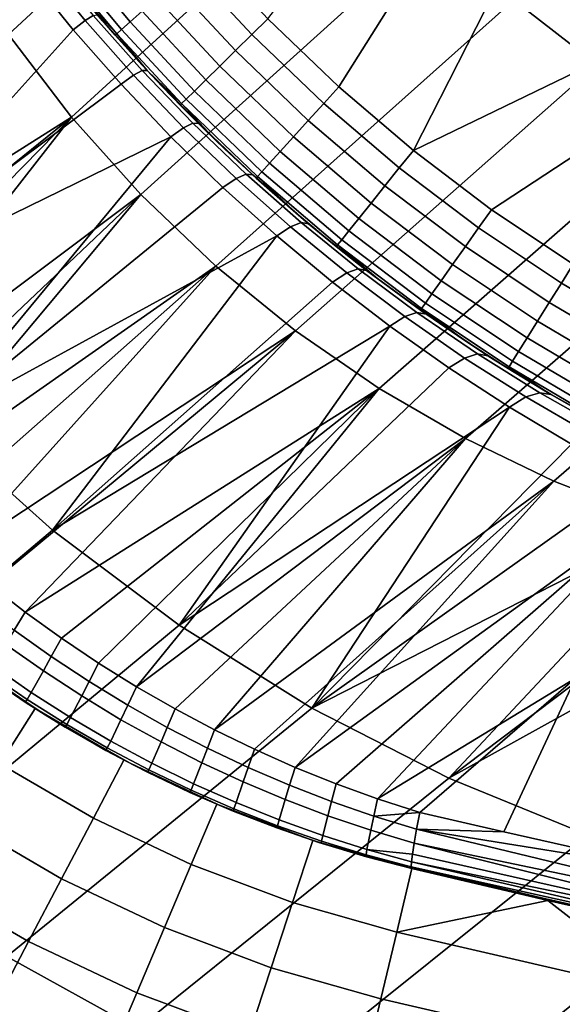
# Model space of a CAD drawing. Header units: millimetres. Extents: x 2387 to 13955, y -4964 to 364.
# Tile 199 of 256: x 12131 to 12175, y -3359 to -3279. Entities that reach past the tile are written whole.
import ezdxf

# ---------------------------------------------------------------- set-up
doc = ezdxf.new("R2010")
doc.units = ezdxf.units.MM
doc.header["$MEASUREMENT"] = 0
doc.layers.add('limbo', color=7, linetype='Continuous', true_color=0x000000)
doc.layers.add('sistema 2', color=7, linetype='Continuous', true_color=0x000000)

msp = doc.modelspace()

# ---------------------------------------------------------------- linework, layer by layer
at = {"layer": 'limbo'}
msp.add_polyline3d([(12176.299, -3311.059, 254.071), (12174.215, -3309.867, 254.071), (12172.152, -3308.641, 254.071), (12170.11, -3307.38, 254.071), (12168.089, -3306.086, 254.071), (12166.089, -3304.759, 254.071), (12164.112, -3303.399, 254.071), (12162.157, -3302.006, 254.071), (12160.226, -3300.582, 254.071), (12158.318, -3299.125, 254.071), (12156.435, -3297.637, 254.071), (12154.577, -3296.118, 254.071), (12152.744, -3294.569, 254.071), (12150.937, -3292.989, 254.071), (12149.157, -3291.38, 254.071), (12147.403, -3289.741, 254.071), (12145.677, -3288.074, 254.071), (12143.978, -3286.378, 254.071), (12142.308, -3284.655, 254.071), (12140.667, -3282.904, 254.071), (12139.055, -3281.126, 254.071), (12137.472, -3279.322, 254.071), (12135.92, -3277.491, 254.071)], dxfattribs=at)
at = {"layer": 'sistema 2'}
for points in [[(12156.661, -3284.69, -13.689), (12150.91, -3279.166, -13.689), (12201.983, -3212.81, -13.689)], [(12201.983, -3212.81, -13.689), (12162.728, -3289.865, -13.689), (12156.661, -3284.69, -13.689)], [(12162.728, -3289.865, -13.689), (12201.983, -3212.81, -13.689), (12214.771, -3264.667, -13.689)], [(12129.822, -3280.443, 653.338), (12153.365, -3258.641, 567), (12148.638, -3251.467, 567.633), (12125.286, -3273.383, 653.974)], [(12177.646, -3282.876, 566.897), (12201.929, -3261.298, 481.988), (12194.919, -3256.056, 481.588), (12170.904, -3277.622, 566.558)], [(12134.935, -3287.156, 652.935), (12158.691, -3265.443, 566.607), (12153.365, -3258.641, 567), (12129.822, -3280.443, 653.338)], [(12169.089, -3294.673, -13.689), (12162.728, -3289.865, -13.689), (12214.771, -3264.667, -13.689)], [(12214.771, -3264.667, -13.689), (12175.723, -3299.097, -13.689), (12169.089, -3294.673, -13.689)], [(12140.57, -3293.445, 652.768), (12164.561, -3271.793, 566.46), (12158.691, -3265.443, 566.607), (12134.935, -3287.156, 652.935)], [(12127.869, -3270.76, 398.68), (12131.394, -3275.483, 398.619), (12106.771, -3292.299, 519.922)], [(12146.667, -3299.248, 652.839), (12170.904, -3277.622, 566.558), (12164.561, -3271.793, 566.46), (12140.57, -3293.445, 652.768)], [(12139.713, -3279.412, -9.161), (12134.799, -3273.524, -9.161), (12135.817, -3272.719, -10.76), (12140.688, -3278.553, -10.76)], [(12138.615, -3280.379, -5.509), (12133.65, -3274.432, -5.509), (12134.07, -3274.1, -7.37), (12139.017, -3280.026, -7.37)], [(12139.017, -3280.026, -7.37), (12134.07, -3274.1, -7.37), (12134.799, -3273.524, -9.161), (12139.713, -3279.412, -9.161)], [(12150.91, -3279.166, -13.689), (12149.611, -3280.44, -13.522), (12144.627, -3275.081, -13.522), (12145.992, -3273.878, -13.689)], [(12135.087, -3280.047, 398.614), (12131.394, -3275.483, 398.619), (12132.326, -3274.73, 392.603), (12136.046, -3279.302, 392.576)], [(12132.949, -3274.3, 386.505), (12136.707, -3278.899, 386.453), (12136.046, -3279.302, 392.576), (12132.326, -3274.73, 392.603)], [(12133.65, -3274.432, -5.509), (12138.615, -3280.379, -5.509), (12135.965, -3277.546, -3.689)], [(12106.771, -3292.299, 519.922), (12131.394, -3275.483, 398.619), (12114.813, -3302.541, 519.411)], [(12135.087, -3280.047, 398.614), (12114.813, -3302.541, 519.411), (12131.394, -3275.483, 398.619)], [(12148.282, -3281.744, -12.987), (12143.23, -3276.312, -12.987), (12144.627, -3275.081, -13.522), (12149.611, -3280.44, -13.522)], [(12147.004, -3282.998, -12.059), (12141.887, -3277.496, -12.059), (12143.23, -3276.312, -12.987), (12148.282, -3281.744, -12.987)], [(12135.965, -3277.546, -3.689), (12138.615, -3280.379, -5.509), (12138.49, -3280.49, -3.689)], [(12138.49, -3280.49, -3.689), (12137.064, -3278.846, 380.298), (12135.965, -3277.546, -3.689)], [(12145.863, -3284.118, -10.76), (12140.688, -3278.553, -10.76), (12141.887, -3277.496, -12.059), (12147.004, -3282.998, -12.059)], [(12153.153, -3304.51, 653.143), (12177.646, -3282.876, 566.897), (12170.904, -3277.622, 566.558), (12146.667, -3299.248, 652.839)], [(12136.707, -3278.899, 386.453), (12140.683, -3283.375, 386.421), (12139.973, -3283.749, 392.586), (12136.046, -3279.302, 392.576)], [(12137.064, -3278.846, 380.298), (12141.1, -3283.371, 380.222), (12140.683, -3283.375, 386.421), (12136.707, -3278.899, 386.453)], [(12137.064, -3278.846, 380.298), (12138.49, -3280.49, -3.689), (12141.1, -3283.371, 380.222)], [(12144.936, -3285.028, -9.161), (12139.713, -3279.412, -9.161), (12140.688, -3278.553, -10.76), (12145.863, -3284.118, -10.76)], [(12139.973, -3283.749, 392.586), (12138.978, -3284.484, 398.666), (12135.087, -3280.047, 398.614), (12136.046, -3279.302, 392.576)], [(12144.273, -3285.678, -7.37), (12139.017, -3280.026, -7.37), (12139.713, -3279.412, -9.161), (12144.936, -3285.028, -9.161)], [(12156.661, -3284.69, -13.689), (12155.439, -3286.038, -13.522), (12149.611, -3280.44, -13.522), (12150.91, -3279.166, -13.689)], [(12129.822, -3280.443, 653.338), (12108.311, -3303.964, 738.173), (12134.935, -3287.156, 652.935)], [(12138.978, -3284.484, 398.666), (12114.813, -3302.541, 519.411), (12135.087, -3280.047, 398.614)], [(12138.49, -3280.49, -3.689), (12138.615, -3280.379, -5.509), (12141.093, -3283.365, -3.689)], [(12141.1, -3283.371, 380.222), (12138.49, -3280.49, -3.689), (12141.093, -3283.365, -3.689)], [(12143.892, -3286.053, -5.509), (12138.615, -3280.379, -5.509), (12139.017, -3280.026, -7.37), (12144.273, -3285.678, -7.37)], [(12138.615, -3280.379, -5.509), (12143.892, -3286.053, -5.509), (12141.093, -3283.365, -3.689)], [(12154.19, -3287.418, -12.987), (12148.282, -3281.744, -12.987), (12149.611, -3280.44, -13.522), (12155.439, -3286.038, -13.522)], [(12152.988, -3288.746, -12.059), (12147.004, -3282.998, -12.059), (12148.282, -3281.744, -12.987), (12154.19, -3287.418, -12.987)], [(12151.915, -3289.931, -10.76), (12145.863, -3284.118, -10.76), (12147.004, -3282.998, -12.059), (12152.988, -3288.746, -12.059)], [(12159.951, -3309.191, 653.671), (12184.698, -3287.512, 567.467), (12177.646, -3282.876, 566.897), (12153.153, -3304.51, 653.143)], [(12138.978, -3284.484, 398.666), (12139.973, -3283.749, 392.586), (12144.055, -3288.012, 392.635), (12143.029, -3288.751, 398.776)], [(12140.683, -3283.375, 386.421), (12144.808, -3287.651, 386.408), (12144.055, -3288.012, 392.635), (12139.973, -3283.749, 392.586)], [(12141.1, -3283.371, 380.222), (12145.28, -3287.681, 380.146), (12144.808, -3287.651, 386.408), (12140.683, -3283.375, 386.421)], [(12143.772, -3286.17, -3.689), (12141.093, -3283.365, -3.689), (12143.892, -3286.053, -5.509)], [(12141.1, -3283.371, 380.222), (12141.093, -3283.365, -3.689), (12143.772, -3286.17, -3.689)], [(12143.772, -3286.17, -3.689), (12145.28, -3287.681, 380.146), (12141.1, -3283.371, 380.222)], [(12143.029, -3288.751, 398.776), (12114.813, -3302.541, 519.411), (12138.978, -3284.484, 398.666)], [(12151.043, -3290.894, -9.161), (12144.936, -3285.028, -9.161), (12145.863, -3284.118, -10.76), (12151.915, -3289.931, -10.76)], [(12150.42, -3291.582, -7.37), (12144.273, -3285.678, -7.37), (12144.936, -3285.028, -9.161), (12151.043, -3290.894, -9.161)], [(12162.728, -3289.865, -13.689), (12161.588, -3291.283, -13.522), (12155.439, -3286.038, -13.522), (12156.661, -3284.69, -13.689)], [(12143.892, -3286.053, -5.509), (12146.816, -3289.182, -3.689), (12143.772, -3286.17, -3.689)], [(12145.28, -3287.681, 380.146), (12143.772, -3286.17, -3.689), (12146.816, -3289.182, -3.689)], [(12150.061, -3291.979, -5.509), (12143.892, -3286.053, -5.509), (12144.273, -3285.678, -7.37), (12150.42, -3291.582, -7.37)], [(12143.892, -3286.053, -5.509), (12150.061, -3291.979, -5.509), (12149.949, -3292.102, -3.689), (12146.816, -3289.182, -3.689)], [(12160.422, -3292.734, -12.987), (12154.19, -3287.418, -12.987), (12155.439, -3286.038, -13.522), (12161.588, -3291.283, -13.522)], [(12108.311, -3303.964, 738.173), (12110.472, -3306.885, 738.06), (12134.935, -3287.156, 652.935)], [(12112.752, -3309.758, 737.991), (12134.935, -3287.156, 652.935), (12110.472, -3306.885, 738.06)], [(12115.117, -3312.535, 737.968), (12134.935, -3287.156, 652.935), (12112.752, -3309.758, 737.991)], [(12115.117, -3312.535, 737.968), (12140.57, -3293.445, 652.768), (12134.935, -3287.156, 652.935)], [(12144.808, -3287.651, 386.408), (12149.132, -3291.782, 386.413), (12148.321, -3292.123, 392.722), (12144.055, -3288.012, 392.635)], [(12149.132, -3291.782, 386.413), (12144.808, -3287.651, 386.408), (12145.28, -3287.681, 380.146), (12149.674, -3291.851, 380.07)], [(12145.28, -3287.681, 380.146), (12146.816, -3289.182, -3.689), (12149.674, -3291.851, 380.07)], [(12159.301, -3294.131, -12.059), (12152.988, -3288.746, -12.059), (12154.19, -3287.418, -12.987), (12160.422, -3292.734, -12.987)], [(12166.979, -3313.263, 654.41), (12191.975, -3291.505, 568.253), (12184.698, -3287.512, 567.467), (12159.951, -3309.191, 653.671)], [(12147.251, -3292.863, 398.944), (12143.029, -3288.751, 398.776), (12144.055, -3288.012, 392.635), (12148.321, -3292.123, 392.722)], [(12123.726, -3312.048, 519.168), (12114.813, -3302.541, 519.411), (12143.029, -3288.751, 398.776)], [(12123.726, -3312.048, 519.168), (12143.029, -3288.751, 398.776), (12147.251, -3292.863, 398.944)], [(12149.674, -3291.851, 380.07), (12146.816, -3289.182, -3.689), (12149.949, -3292.102, -3.689)], [(12158.299, -3295.377, -10.76), (12151.915, -3289.931, -10.76), (12152.988, -3288.746, -12.059), (12159.301, -3294.131, -12.059)], [(12157.486, -3296.39, -9.161), (12151.043, -3290.894, -9.161), (12151.915, -3289.931, -10.76), (12158.299, -3295.377, -10.76)], [(12169.089, -3294.673, -13.689), (12168.035, -3296.156, -13.522), (12161.588, -3291.283, -13.522), (12162.728, -3289.865, -13.689)], [(12156.904, -3297.113, -7.37), (12150.42, -3291.582, -7.37), (12151.043, -3290.894, -9.161), (12157.486, -3296.39, -9.161)], [(12149.132, -3291.782, 386.413), (12153.607, -3295.72, 386.439), (12152.744, -3296.055, 392.848), (12148.321, -3292.123, 392.722)], [(12153.607, -3295.72, 386.439), (12149.132, -3291.782, 386.413), (12149.674, -3291.851, 380.07), (12154.215, -3295.815, 379.994)], [(12156.569, -3297.531, -5.509), (12150.061, -3291.979, -5.509), (12150.42, -3291.582, -7.37), (12156.904, -3297.113, -7.37)], [(12166.957, -3297.674, -12.987), (12160.422, -3292.734, -12.987), (12161.588, -3291.283, -13.522), (12168.035, -3296.156, -13.522)], [(12174.158, -3316.714, 655.342), (12199.39, -3294.842, 569.235), (12191.975, -3291.505, 568.253), (12166.979, -3313.263, 654.41)], [(12151.633, -3296.806, 399.17), (12147.251, -3292.863, 398.944), (12148.321, -3292.123, 392.722), (12152.744, -3296.055, 392.848)], [(12149.674, -3291.851, 380.07), (12149.949, -3292.102, -3.689), (12153.166, -3294.929, -3.689)], [(12154.215, -3295.815, 379.994), (12149.674, -3291.851, 380.07), (12153.166, -3294.929, -3.689)], [(12150.061, -3291.979, -5.509), (12153.166, -3294.929, -3.689), (12149.949, -3292.102, -3.689)], [(12150.061, -3291.979, -5.509), (12156.569, -3297.531, -5.509), (12156.465, -3297.66, -3.689), (12153.166, -3294.929, -3.689)], [(12147.251, -3292.863, 398.944), (12151.633, -3296.806, 399.17), (12123.726, -3312.048, 519.168)], [(12165.92, -3299.134, -12.059), (12159.301, -3294.131, -12.059), (12160.422, -3292.734, -12.987), (12166.957, -3297.674, -12.987)], [(12115.117, -3312.535, 737.968), (12117.581, -3315.235, 737.992), (12140.57, -3293.445, 652.768)], [(12117.581, -3315.235, 737.992), (12120.121, -3317.834, 738.061), (12140.57, -3293.445, 652.768)], [(12140.57, -3293.445, 652.768), (12120.121, -3317.834, 738.061), (12146.667, -3299.248, 652.839)], [(12164.994, -3300.437, -10.76), (12158.299, -3295.377, -10.76), (12159.301, -3294.131, -12.059), (12165.92, -3299.134, -12.059)], [(12154.215, -3295.815, 379.994), (12153.166, -3294.929, -3.689), (12156.465, -3297.66, -3.689)], [(12175.723, -3299.097, -13.689), (12174.758, -3300.64, -13.522), (12168.035, -3296.156, -13.522), (12169.089, -3294.673, -13.689)], [(12181.406, -3319.542, 656.448), (12206.857, -3297.526, 570.394), (12199.39, -3294.842, 569.235), (12174.158, -3316.714, 655.342)], [(12153.607, -3295.72, 386.439), (12158.247, -3299.477, 386.483), (12157.32, -3299.805, 393.013), (12152.744, -3296.055, 392.848)], [(12158.247, -3299.477, 386.483), (12153.607, -3295.72, 386.439), (12154.215, -3295.815, 379.994), (12158.931, -3299.598, 379.917)], [(12154.215, -3295.815, 379.994), (12156.465, -3297.66, -3.689), (12158.931, -3299.598, 379.917)], [(12164.241, -3301.496, -9.161), (12157.486, -3296.39, -9.161), (12158.299, -3295.377, -10.76), (12164.994, -3300.437, -10.76)], [(12156.157, -3300.567, 399.454), (12151.633, -3296.806, 399.17), (12152.744, -3296.055, 392.848), (12157.32, -3299.805, 393.013)], [(12163.704, -3302.253, -7.37), (12156.904, -3297.113, -7.37), (12157.486, -3296.39, -9.161), (12164.241, -3301.496, -9.161)], [(12173.771, -3302.219, -12.987), (12166.957, -3297.674, -12.987), (12168.035, -3296.156, -13.522), (12174.758, -3300.64, -13.522)], [(12123.726, -3312.048, 519.168), (12151.633, -3296.806, 399.17), (12133.396, -3320.707, 519.195)], [(12151.633, -3296.806, 399.17), (12156.157, -3300.567, 399.454), (12133.396, -3320.707, 519.195)], [(12163.395, -3302.689, -5.509), (12156.569, -3297.531, -5.509), (12156.904, -3297.113, -7.37), (12163.704, -3302.253, -7.37)], [(12156.569, -3297.531, -5.509), (12159.843, -3300.293, -3.689), (12156.465, -3297.66, -3.689)], [(12158.931, -3299.598, 379.917), (12156.465, -3297.66, -3.689), (12159.843, -3300.293, -3.689)], [(12156.569, -3297.531, -5.509), (12163.395, -3302.689, -5.509), (12163.298, -3302.825, -3.689), (12159.843, -3300.293, -3.689)], [(12172.822, -3303.738, -12.059), (12165.92, -3299.134, -12.059), (12166.957, -3297.674, -12.987), (12173.771, -3302.219, -12.987)], [(12146.667, -3299.248, 652.839), (12120.121, -3317.834, 738.061), (12122.773, -3320.369, 738.177)], [(12122.773, -3320.369, 738.177), (12125.492, -3322.793, 738.339), (12146.667, -3299.248, 652.839)], [(12146.667, -3299.248, 652.839), (12125.492, -3322.793, 738.339), (12153.153, -3304.51, 653.143)], [(12160.807, -3304.131, 399.795), (12156.157, -3300.567, 399.454), (12157.32, -3299.805, 393.013), (12162.027, -3303.354, 393.216)], [(12158.247, -3299.477, 386.483), (12163.022, -3303.029, 386.546), (12162.027, -3303.354, 393.216), (12157.32, -3299.805, 393.013)], [(12163.022, -3303.029, 386.546), (12158.247, -3299.477, 386.483), (12158.931, -3299.598, 379.917), (12163.788, -3303.172, 379.841)], [(12158.931, -3299.598, 379.917), (12159.843, -3300.293, -3.689), (12163.788, -3303.172, 379.841)], [(12171.975, -3305.094, -10.76), (12164.994, -3300.437, -10.76), (12165.92, -3299.134, -12.059), (12172.822, -3303.738, -12.059)], [(12181.719, -3302.632, -13.689), (12180.835, -3304.223, -13.522), (12174.758, -3300.64, -13.522), (12175.723, -3299.097, -13.689)], [(12156.157, -3300.567, 399.454), (12160.807, -3304.131, 399.795), (12133.396, -3320.707, 519.195)], [(12163.788, -3303.172, 379.841), (12159.843, -3300.293, -3.689), (12163.298, -3302.825, -3.689)], [(12171.286, -3306.195, -9.161), (12164.241, -3301.496, -9.161), (12164.994, -3300.437, -10.76), (12171.975, -3305.094, -10.76)], [(12179.931, -3305.85, -12.987), (12173.771, -3302.219, -12.987), (12174.758, -3300.64, -13.522), (12180.835, -3304.223, -13.522)], [(12170.795, -3306.982, -7.37), (12163.704, -3302.253, -7.37), (12164.241, -3301.496, -9.161), (12171.286, -3306.195, -9.161)], [(12179.062, -3307.416, -12.059), (12172.822, -3303.738, -12.059), (12173.771, -3302.219, -12.987), (12179.931, -3305.85, -12.987)], [(12166.825, -3305.254, -3.689), (12163.298, -3302.825, -3.689), (12163.395, -3302.689, -5.509)], [(12163.788, -3303.172, 379.841), (12163.298, -3302.825, -3.689), (12166.825, -3305.254, -3.689)], [(12170.511, -3307.436, -5.509), (12163.395, -3302.689, -5.509), (12163.704, -3302.253, -7.37), (12170.795, -3306.982, -7.37)], [(12163.395, -3302.689, -5.509), (12170.511, -3307.436, -5.509), (12170.423, -3307.577, -3.689), (12166.825, -3305.254, -3.689)], [(12160.807, -3304.131, 399.795), (12162.027, -3303.354, 393.216), (12166.892, -3306.722, 393.459), (12165.624, -3307.53, 400.197)], [(12163.022, -3303.029, 386.546), (12167.946, -3306.385, 386.63), (12166.892, -3306.722, 393.459), (12162.027, -3303.354, 393.216)], [(12167.946, -3306.385, 386.63), (12163.022, -3303.029, 386.546), (12163.788, -3303.172, 379.841), (12168.783, -3306.535, 379.764)], [(12166.825, -3305.254, -3.689), (12168.783, -3306.535, 379.764), (12163.788, -3303.172, 379.841)], [(12178.285, -3308.814, -10.76), (12171.975, -3305.094, -10.76), (12172.822, -3303.738, -12.059), (12179.062, -3307.416, -12.059)], [(12153.153, -3304.51, 653.143), (12125.492, -3322.793, 738.339), (12128.287, -3325.118, 738.546)], [(12131.176, -3327.359, 738.801), (12153.153, -3304.51, 653.143), (12128.287, -3325.118, 738.546)], [(12153.153, -3304.51, 653.143), (12131.176, -3327.359, 738.801), (12159.951, -3309.191, 653.671)], [(12160.807, -3304.131, 399.795), (12143.693, -3328.432, 519.486), (12133.396, -3320.707, 519.195)], [(12165.624, -3307.53, 400.197), (12143.693, -3328.432, 519.486), (12160.807, -3304.131, 399.795)], [(12168.783, -3306.535, 379.764), (12166.825, -3305.254, -3.689), (12170.423, -3307.577, -3.689)], [(12177.654, -3309.949, -9.161), (12171.286, -3306.195, -9.161), (12171.975, -3305.094, -10.76), (12178.285, -3308.814, -10.76)], [(12177.203, -3310.76, -7.37), (12170.795, -3306.982, -7.37), (12171.286, -3306.195, -9.161), (12177.654, -3309.949, -9.161)], [(12165.624, -3307.53, 400.197), (12166.892, -3306.722, 393.459), (12171.877, -3309.886, 393.739), (12170.547, -3310.721, 400.656)], [(12167.946, -3306.385, 386.63), (12173.005, -3309.54, 386.732), (12171.877, -3309.886, 393.739), (12166.892, -3306.722, 393.459)], [(12173.005, -3309.54, 386.732), (12167.946, -3306.385, 386.63), (12168.783, -3306.535, 379.764), (12173.93, -3309.698, 379.687)], [(12168.783, -3306.535, 379.764), (12170.423, -3307.577, -3.689), (12173.93, -3309.698, 379.687)], [(12176.943, -3311.228, -5.509), (12170.511, -3307.436, -5.509), (12170.795, -3306.982, -7.37), (12177.203, -3310.76, -7.37)], [(12165.624, -3307.53, 400.197), (12170.547, -3310.721, 400.656), (12143.693, -3328.432, 519.486)], [(12173.618, -3309.517, -3.689), (12170.423, -3307.577, -3.689), (12170.511, -3307.436, -5.509)], [(12173.93, -3309.698, 379.687), (12170.423, -3307.577, -3.689), (12173.618, -3309.517, -3.689)], [(12170.511, -3307.436, -5.509), (12176.943, -3311.228, -5.509), (12176.862, -3311.374, -3.689), (12173.618, -3309.517, -3.689)], [(12134.125, -3329.489, 739.1), (12159.951, -3309.191, 653.671), (12131.176, -3327.359, 738.801)], [(12134.125, -3329.489, 739.1), (12137.128, -3331.504, 739.443), (12159.951, -3309.191, 653.671)], [(12137.128, -3331.504, 739.443), (12140.223, -3333.428, 739.835), (12159.951, -3309.191, 653.671)], [(12140.223, -3333.428, 739.835), (12166.979, -3313.263, 654.41), (12159.951, -3309.191, 653.671)], [(12175.591, -3313.717, 401.172), (12170.547, -3310.721, 400.656), (12171.877, -3309.886, 393.739), (12176.985, -3312.848, 394.058)], [(12173.005, -3309.54, 386.732), (12178.19, -3312.486, 386.852), (12176.985, -3312.848, 394.058), (12171.877, -3309.886, 393.739)], [(12178.19, -3312.486, 386.852), (12173.005, -3309.54, 386.732), (12173.93, -3309.698, 379.687), (12179.205, -3312.647, 379.608)], [(12173.93, -3309.698, 379.687), (12173.618, -3309.517, -3.689), (12176.862, -3311.374, -3.689)], [(12173.93, -3309.698, 379.687), (12176.862, -3311.374, -3.689), (12179.205, -3312.647, 379.608)], [(12154.481, -3335.16, 520.03), (12143.693, -3328.432, 519.486), (12170.547, -3310.721, 400.656)], [(12170.547, -3310.721, 400.656), (12175.591, -3313.717, 401.172), (12154.481, -3335.16, 520.03)], [(12123.726, -3312.048, 519.168), (12133.396, -3320.707, 519.195), (12109.637, -3340.759, 643.344), (12100.473, -3332.139, 643.335)], [(12140.223, -3333.428, 739.835), (12143.365, -3335.236, 740.27), (12166.979, -3313.263, 654.41)], [(12143.365, -3335.236, 740.27), (12146.573, -3336.935, 740.75), (12166.979, -3313.263, 654.41)], [(12166.979, -3313.263, 654.41), (12146.573, -3336.935, 740.75), (12174.158, -3316.714, 655.342)], [(12175.591, -3313.717, 401.172), (12180.74, -3316.504, 401.746), (12154.481, -3335.16, 520.03)], [(12185.999, -3319.087, 402.377), (12154.481, -3335.16, 520.03), (12180.74, -3316.504, 401.746)], [(12146.573, -3336.935, 740.75), (12149.816, -3338.511, 741.272), (12174.158, -3316.714, 655.342)], [(12149.816, -3338.511, 741.272), (12153.121, -3339.977, 741.84), (12174.158, -3316.714, 655.342)], [(12174.158, -3316.714, 655.342), (12153.121, -3339.977, 741.84), (12181.406, -3319.542, 656.448)], [(12156.446, -3341.315, 742.446), (12181.406, -3319.542, 656.448), (12153.121, -3339.977, 741.84)], [(12185.999, -3319.087, 402.377), (12165.614, -3340.852, 520.811), (12154.481, -3335.16, 520.03)], [(12181.406, -3319.542, 656.448), (12156.446, -3341.315, 742.446), (12159.825, -3342.539, 743.097)], [(12181.406, -3319.542, 656.448), (12159.825, -3342.539, 743.097), (12175.918, -3332.735, 700.738)], [(12165.614, -3340.852, 520.811), (12185.999, -3319.087, 402.377), (12191.337, -3321.451, 403.064)], [(12133.396, -3320.707, 519.195), (12143.693, -3328.432, 519.486), (12119.415, -3348.518, 643.61), (12109.637, -3340.759, 643.344)], [(12165.614, -3340.852, 520.811), (12191.337, -3321.451, 403.064), (12196.778, -3323.609, 403.81)], [(12165.614, -3340.852, 520.811), (12196.778, -3323.609, 403.81), (12176.948, -3345.496, 521.807)], [(12127.349, -3326.582, 744.11), (12130.289, -3328.837, 744.336), (12131.176, -3327.359, 738.801), (12128.287, -3325.118, 738.546)], [(12130.289, -3328.837, 744.336), (12133.299, -3330.98, 744.599), (12134.125, -3329.489, 739.1), (12131.176, -3327.359, 738.801)], [(12143.693, -3328.432, 519.486), (12154.481, -3335.16, 520.03), (12129.684, -3355.356, 644.123), (12119.415, -3348.518, 643.61)], [(12130.289, -3328.837, 744.336), (12129.604, -3329.99, 749.996), (12132.656, -3332.146, 750.22), (12133.299, -3330.98, 744.599)], [(12129.604, -3329.99, 749.996), (12128.548, -3331.725, 761.457), (12131.673, -3333.887, 761.602), (12132.656, -3332.146, 750.22)], [(12133.299, -3330.98, 744.599), (12136.366, -3333.004, 744.9), (12137.128, -3331.504, 739.443), (12134.125, -3329.489, 739.1)], [(12121.917, -3334.643, 1219.161), (12129.125, -3339.684, 1219.161), (12131.985, -3335.205, 1216.864), (12125.141, -3330.419, 1216.864)], [(12132.797, -3335.716, 1216.864), (12128.026, -3332.539, 773.016), (12125.804, -3330.919, 1216.864)], [(12133.299, -3330.98, 744.599), (12132.656, -3332.146, 750.22), (12135.771, -3334.181, 750.474), (12136.366, -3333.004, 744.9)], [(12128.548, -3331.725, 761.457), (12128.182, -3332.303, 767.231), (12131.335, -3334.459, 767.336), (12131.673, -3333.887, 761.602)], [(12136.366, -3333.004, 744.9), (12139.52, -3334.928, 745.242), (12140.223, -3333.428, 739.835), (12137.128, -3331.504, 739.443)], [(12128.026, -3332.539, 773.016), (12131.19, -3334.69, 773.082), (12131.335, -3334.459, 767.336), (12128.182, -3332.303, 767.231)], [(12132.797, -3335.716, 1216.864), (12131.19, -3334.69, 773.082), (12128.026, -3332.539, 773.016)], [(12132.656, -3332.146, 750.22), (12131.673, -3333.887, 761.602), (12134.868, -3335.926, 761.761), (12135.771, -3334.181, 750.474)], [(12136.366, -3333.004, 744.9), (12135.771, -3334.181, 750.474), (12138.966, -3336.108, 750.76), (12139.52, -3334.928, 745.242)], [(12175.918, -3332.735, 700.738), (12159.825, -3342.539, 743.097), (12163.243, -3343.642, 743.79)], [(12175.918, -3332.735, 700.738), (12163.243, -3343.642, 743.79), (12170.09, -3345.229, 743.742)], [(12175.918, -3332.735, 700.738), (12170.09, -3345.229, 743.742), (12184.523, -3348.469, 743.643)], [(12131.673, -3333.887, 761.602), (12131.335, -3334.459, 767.336), (12134.562, -3336.491, 767.449), (12134.868, -3335.926, 761.761)], [(12135.771, -3334.181, 750.474), (12134.868, -3335.926, 761.761), (12138.132, -3337.842, 761.937), (12138.966, -3336.108, 750.76)], [(12139.52, -3334.928, 745.242), (12142.726, -3336.732, 745.62), (12143.365, -3335.236, 740.27), (12140.223, -3333.428, 739.835)], [(12131.19, -3334.69, 773.082), (12134.434, -3336.717, 773.148), (12134.562, -3336.491, 767.449), (12131.335, -3334.459, 767.336)], [(12134.434, -3336.717, 773.148), (12131.19, -3334.69, 773.082), (12132.797, -3335.716, 1216.864)], [(12139.52, -3334.928, 745.242), (12138.966, -3336.108, 750.76), (12142.221, -3337.914, 751.076), (12142.726, -3336.732, 745.62)], [(12129.125, -3339.684, 1219.161), (12136.73, -3344.102, 1219.161), (12139.206, -3339.401, 1216.864), (12131.985, -3335.205, 1216.864)], [(12154.481, -3335.16, 520.03), (12165.614, -3340.852, 520.811), (12140.311, -3361.233, 644.867), (12129.684, -3355.356, 644.123)], [(12137.733, -3338.608, 773.214), (12132.797, -3335.716, 1216.864), (12140.061, -3339.841, 1216.864)], [(12137.733, -3338.608, 773.214), (12134.434, -3336.717, 773.148), (12132.797, -3335.716, 1216.864)], [(12142.726, -3336.732, 745.62), (12145.998, -3338.422, 746.037), (12146.573, -3336.935, 740.75), (12143.365, -3335.236, 740.27)], [(12134.434, -3336.717, 773.148), (12137.733, -3338.608, 773.214), (12137.854, -3338.392, 767.57), (12134.562, -3336.491, 767.449)], [(12134.868, -3335.926, 761.761), (12134.562, -3336.491, 767.449), (12137.854, -3338.392, 767.57), (12138.132, -3337.842, 761.937)], [(12138.966, -3336.108, 750.76), (12138.132, -3337.842, 761.937), (12141.468, -3339.636, 762.129), (12142.221, -3337.914, 751.076)], [(12142.726, -3336.732, 745.62), (12142.221, -3337.914, 751.076), (12145.541, -3339.603, 751.423), (12145.998, -3338.422, 746.037)], [(12145.998, -3338.422, 746.037), (12149.308, -3339.986, 746.488), (12149.816, -3338.511, 741.272), (12146.573, -3336.935, 740.75)], [(12138.132, -3337.842, 761.937), (12137.854, -3338.392, 767.57), (12141.223, -3340.172, 767.7), (12141.468, -3339.636, 762.129)], [(12142.221, -3337.914, 751.076), (12141.468, -3339.636, 762.129), (12144.871, -3341.306, 762.336), (12145.541, -3339.603, 751.423)], [(12137.733, -3338.608, 773.214), (12141.119, -3340.381, 773.28), (12141.223, -3340.172, 767.7), (12137.854, -3338.392, 767.57)], [(12137.733, -3338.608, 773.214), (12140.061, -3339.841, 1216.864), (12141.119, -3340.381, 773.28)], [(12145.998, -3338.422, 746.037), (12145.541, -3339.603, 751.423), (12148.903, -3341.163, 751.798), (12149.308, -3339.986, 746.488)], [(12149.308, -3339.986, 746.488), (12152.675, -3341.431, 746.978), (12153.121, -3339.977, 741.84), (12149.816, -3338.511, 741.272)], [(12126.126, -3344.38, 1220.837), (12134.134, -3349.032, 1220.837), (12136.73, -3344.102, 1219.161), (12129.125, -3339.684, 1219.161)], [(12136.73, -3344.102, 1219.161), (12144.677, -3347.872, 1219.161), (12146.752, -3342.98, 1216.864), (12139.206, -3339.401, 1216.864)], [(12141.468, -3339.636, 762.129), (12141.223, -3340.172, 767.7), (12144.66, -3341.825, 767.837), (12144.871, -3341.306, 762.336)], [(12145.541, -3339.603, 751.423), (12144.871, -3341.306, 762.336), (12148.323, -3342.844, 762.557), (12148.903, -3341.163, 751.798)], [(12147.506, -3343.289, 1216.864), (12144.573, -3342.026, 773.348), (12140.061, -3339.841, 1216.864)], [(12144.573, -3342.026, 773.348), (12141.119, -3340.381, 773.28), (12140.061, -3339.841, 1216.864)], [(12141.119, -3340.381, 773.28), (12144.573, -3342.026, 773.348), (12144.66, -3341.825, 767.837), (12141.223, -3340.172, 767.7)], [(12149.308, -3339.986, 746.488), (12148.903, -3341.163, 751.798), (12152.318, -3342.6, 752.204), (12152.675, -3341.431, 746.978)], [(12152.675, -3341.431, 746.978), (12156.065, -3342.746, 747.501), (12156.446, -3341.315, 742.446), (12153.121, -3339.977, 741.84)], [(12165.614, -3340.852, 520.811), (12176.948, -3345.496, 521.807), (12151.166, -3366.132, 645.825), (12140.311, -3361.233, 644.867)], [(12144.871, -3341.306, 762.336), (12144.66, -3341.825, 767.837), (12148.15, -3343.344, 767.981), (12148.323, -3342.844, 762.557)], [(12148.903, -3341.163, 751.798), (12148.323, -3342.844, 762.557), (12151.822, -3344.248, 762.793), (12152.318, -3342.6, 752.204)], [(12156.065, -3342.746, 747.501), (12159.51, -3343.945, 748.061), (12159.825, -3342.539, 743.097), (12156.446, -3341.315, 742.446)], [(12144.573, -3342.026, 773.348), (12148.086, -3343.535, 773.416), (12148.15, -3343.344, 767.981), (12144.66, -3341.825, 767.837)], [(12148.086, -3343.535, 773.416), (12144.573, -3342.026, 773.348), (12147.506, -3343.289, 1216.864)], [(12152.675, -3341.431, 746.978), (12152.318, -3342.6, 752.204), (12155.764, -3343.907, 752.636), (12156.065, -3342.746, 747.501)], [(12144.677, -3347.872, 1219.161), (12152.909, -3350.967, 1219.161), (12154.569, -3345.919, 1216.864), (12146.752, -3342.98, 1216.864)], [(12148.323, -3342.844, 762.557), (12148.15, -3343.344, 767.981), (12151.684, -3344.724, 768.134), (12151.822, -3344.248, 762.793)], [(12152.318, -3342.6, 752.204), (12151.822, -3344.248, 762.793), (12155.361, -3345.52, 763.043), (12155.764, -3343.907, 752.636)], [(12156.065, -3342.746, 747.501), (12155.764, -3343.907, 752.636), (12159.261, -3345.094, 753.097), (12159.51, -3343.945, 748.061)], [(12163.243, -3343.642, 743.79), (12159.825, -3342.539, 743.097), (12159.51, -3343.945, 748.061)], [(12151.639, -3344.904, 773.485), (12147.506, -3343.289, 1216.864), (12155.049, -3346.071, 1216.864)], [(12151.639, -3344.904, 773.485), (12148.086, -3343.535, 773.416), (12147.506, -3343.289, 1216.864)], [(12148.086, -3343.535, 773.416), (12151.639, -3344.904, 773.485), (12151.684, -3344.724, 768.134), (12148.15, -3343.344, 767.981)], [(12159.51, -3343.945, 748.061), (12162.991, -3345.013, 748.657), (12163.243, -3343.642, 743.79)], [(12162.991, -3345.013, 748.657), (12170.09, -3345.229, 743.742), (12163.243, -3343.642, 743.79)], [(12123.033, -3349.223, 1221.863), (12131.456, -3354.117, 1221.863), (12134.134, -3349.032, 1220.837), (12126.126, -3344.38, 1220.837)], [(12134.134, -3349.032, 1220.837), (12142.501, -3353.001, 1220.837), (12144.677, -3347.872, 1219.161), (12136.73, -3344.102, 1219.161)], [(12151.822, -3344.248, 762.793), (12151.684, -3344.724, 768.134), (12155.263, -3345.969, 768.293), (12155.361, -3345.52, 763.043)], [(12155.764, -3343.907, 752.636), (12155.361, -3345.52, 763.043), (12158.952, -3346.664, 763.308), (12159.261, -3345.094, 753.097)], [(12162.797, -3346.14, 753.589), (12162.991, -3345.013, 748.657), (12159.51, -3343.945, 748.061), (12159.261, -3345.094, 753.097)], [(12151.639, -3344.904, 773.485), (12155.245, -3346.137, 773.554), (12155.263, -3345.969, 768.293), (12151.684, -3344.724, 768.134)], [(12151.639, -3344.904, 773.485), (12155.049, -3346.071, 1216.864), (12155.245, -3346.137, 773.554)], [(12159.261, -3345.094, 753.097), (12158.952, -3346.664, 763.308), (12162.66, -3347.024, 758.57), (12162.797, -3346.14, 753.589)], [(12162.797, -3346.14, 753.589), (12198.508, -3353.573, 750.979), (12162.991, -3345.013, 748.657)], [(12162.991, -3345.013, 748.657), (12198.508, -3353.573, 750.979), (12184.523, -3348.469, 743.643)], [(12162.991, -3345.013, 748.657), (12184.523, -3348.469, 743.643), (12170.09, -3345.229, 743.742)], [(12176.948, -3345.496, 521.807), (12188.346, -3349.107, 522.995), (12162.124, -3370.059, 646.972), (12151.166, -3366.132, 645.825)], [(12161.373, -3353.362, 1219.161), (12162.605, -3348.194, 1216.864), (12154.569, -3345.919, 1216.864), (12152.909, -3350.967, 1219.161)], [(12162.605, -3348.194, 1106.072), (12155.049, -3346.071, 1216.864), (12162.605, -3348.194, 1216.864)], [(12158.907, -3347.236, 773.624), (12155.049, -3346.071, 1216.864), (12162.605, -3348.194, 995.28)], [(12162.605, -3348.194, 1106.072), (12162.605, -3348.194, 995.28), (12155.049, -3346.071, 1216.864)], [(12155.049, -3346.071, 1216.864), (12158.907, -3347.236, 773.624), (12155.245, -3346.137, 773.554)], [(12155.245, -3346.137, 773.554), (12158.907, -3347.236, 773.624), (12158.895, -3347.083, 768.461), (12155.263, -3345.969, 768.293)], [(12155.361, -3345.52, 763.043), (12155.263, -3345.969, 768.293), (12158.895, -3347.083, 768.461), (12158.952, -3346.664, 763.308)], [(12162.66, -3347.024, 758.57), (12198.144, -3355.012, 758.565), (12162.797, -3346.14, 753.589)], [(12198.508, -3353.573, 750.979), (12162.797, -3346.14, 753.589), (12198.144, -3355.012, 758.565)], [(12162.563, -3348.053, 768.636), (12162.583, -3347.662, 763.589), (12158.952, -3346.664, 763.308), (12158.895, -3347.083, 768.461)], [(12162.583, -3347.662, 763.589), (12162.66, -3347.024, 758.57), (12158.952, -3346.664, 763.308)], [(12162.66, -3347.024, 758.57), (12162.583, -3347.662, 763.589), (12198.144, -3355.012, 758.565)], [(12158.895, -3347.083, 768.461), (12158.907, -3347.236, 773.624), (12162.605, -3348.194, 773.695), (12162.563, -3348.053, 768.636)], [(12162.605, -3348.194, 995.28), (12162.605, -3348.194, 884.488), (12158.907, -3347.236, 773.624)], [(12162.605, -3348.194, 773.695), (12158.907, -3347.236, 773.624), (12162.605, -3348.194, 884.488)], [(12162.583, -3347.662, 763.589), (12162.563, -3348.053, 768.636), (12197.904, -3355.874, 766.244)], [(12197.904, -3355.874, 766.244), (12198.144, -3355.012, 758.565), (12162.583, -3347.662, 763.589)], [(12142.501, -3353.001, 1220.837), (12151.169, -3356.26, 1220.837), (12152.909, -3350.967, 1219.161), (12144.677, -3347.872, 1219.161)], [(12161.373, -3353.362, 1219.161), (12173.648, -3350.785, 1216.864), (12162.605, -3348.194, 1216.864)], [(12162.563, -3348.053, 768.636), (12168.816, -3349.661, 773.742), (12183.288, -3352.977, 773.844)], [(12162.563, -3348.053, 768.636), (12162.605, -3348.194, 773.695), (12168.816, -3349.661, 773.742)], [(12197.904, -3355.874, 766.244), (12162.563, -3348.053, 768.636), (12183.288, -3352.977, 773.844)], [(12162.605, -3348.194, 1106.072), (12173.648, -3350.785, 1216.864), (12184.71, -3353.295, 1216.864)], [(12173.648, -3350.785, 1216.864), (12162.605, -3348.194, 1106.072), (12162.605, -3348.194, 1216.864)], [(12162.605, -3348.194, 1106.072), (12197.789, -3356.153, 995.28), (12162.605, -3348.194, 995.28)], [(12184.71, -3353.295, 1216.864), (12197.789, -3356.153, 995.28), (12162.605, -3348.194, 1106.072)], [(12162.605, -3348.194, 884.488), (12197.789, -3356.153, 995.28), (12183.288, -3352.977, 773.844)], [(12162.605, -3348.194, 995.28), (12197.789, -3356.153, 995.28), (12162.605, -3348.194, 884.488)], [(12162.605, -3348.194, 884.488), (12168.816, -3349.661, 773.742), (12162.605, -3348.194, 773.695)], [(12162.605, -3348.194, 884.488), (12183.288, -3352.977, 773.844), (12168.816, -3349.661, 773.742)], [(12119.891, -3354.144, 1222.213), (12128.735, -3359.282, 1222.213), (12131.456, -3354.117, 1221.863), (12123.033, -3349.223, 1221.863)], [(12131.456, -3354.117, 1221.863), (12140.257, -3358.291, 1221.863), (12142.501, -3353.001, 1220.837), (12134.134, -3349.032, 1220.837)], [(12162.124, -3370.059, 646.972), (12188.346, -3349.107, 522.995), (12185.914, -3362.808, 588.268)], [(12160.08, -3358.782, 1220.837), (12161.373, -3353.362, 1219.161), (12152.909, -3350.967, 1219.161), (12151.169, -3356.26, 1220.837)], [(12173.648, -3350.785, 1216.864), (12161.373, -3353.362, 1219.161), (12183.553, -3358.481, 1219.161)], [(12183.553, -3358.481, 1219.161), (12184.71, -3353.295, 1216.864), (12173.648, -3350.785, 1216.864)], [(12140.257, -3358.291, 1221.863), (12149.374, -3361.719, 1221.863), (12151.169, -3356.26, 1220.837), (12142.501, -3353.001, 1220.837)], [(12182.34, -3363.919, 1220.837), (12183.553, -3358.481, 1219.161), (12161.373, -3353.362, 1219.161), (12160.08, -3358.782, 1220.837)], [(12128.735, -3359.282, 1222.213), (12137.977, -3363.665, 1222.213), (12140.257, -3358.291, 1221.863), (12131.456, -3354.117, 1221.863)], [(12129.684, -3355.356, 644.123), (12140.311, -3361.233, 644.867), (12117.858, -3374.666, 739.719)], [(12158.746, -3364.372, 1221.863), (12160.08, -3358.782, 1220.837), (12151.169, -3356.26, 1220.837), (12149.374, -3361.719, 1221.863)], [(12137.977, -3363.665, 1222.213), (12147.551, -3367.264, 1222.213), (12149.374, -3361.719, 1221.863), (12140.257, -3358.291, 1221.863)], [(12181.088, -3369.528, 1221.863), (12182.34, -3363.919, 1220.837), (12160.08, -3358.782, 1220.837), (12158.746, -3364.372, 1221.863)]]:
    msp.add_3dface(points, dxfattribs=at)

doc.saveas('drawing.dxf')
